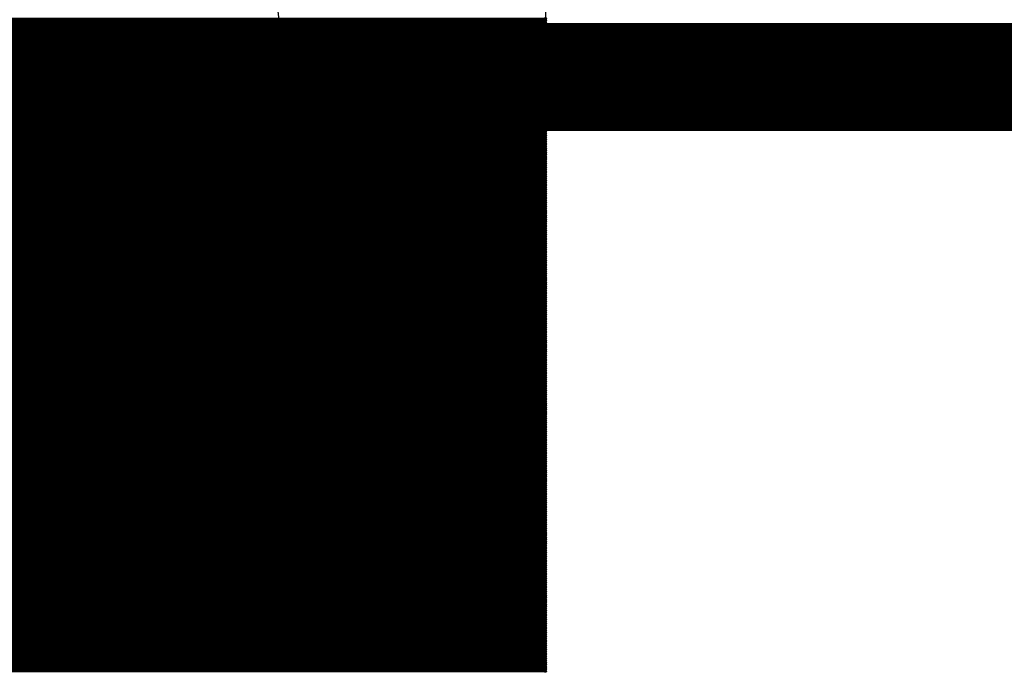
# Model space of a CAD drawing. Extents: x 0 to 30.2, y 0 to 20.7.
# Tile 21 of 131: x 9.733 to 10.89, y 1.561 to 2.328. Entities that reach past the tile are written whole.
import ezdxf

# ---------------------------------------------------------------- set-up
doc = ezdxf.new("R2010")
doc.units = 0
doc.layers.get('0').update_dxf_attribs({"linetype": 'CONTINUOUS'})
doc.layers.add('SEEEDSTUDIOXIAORP2040V1_22_GBO', color=7, linetype='CONTINUOUS')
doc.layers.add('SEEEDSTUDIOXIAORP2040V1_22_GBS', color=6, linetype='CONTINUOUS')

# ---------------------------------------------------------------- blocks, each defined once
blk = doc.blocks.new('ROUND_272')
blk.add_circle((0, 0), 0.6858)
blk = doc.blocks.new('ROUND_7')
blk.add_circle((0, 0), 0)
blk = doc.blocks.new('ROUND_8')
blk.add_circle((0, 0), 0.00127)

msp = doc.modelspace()

# ---------------------------------------------------------------- linework, layer by layer
at = {"layer": 'SEEEDSTUDIOXIAORP2040V1_22_GBO'}
for points, const_width in [([(3.00482, 2.2606), (20.78482, 2.2606)], 0.127), ([(3.41884, 2.2606), (20.35556, 2.2606)], 0.1016)]:
    msp.add_lwpolyline(points, dxfattribs=dict(at, const_width=const_width))
at = {"layer": 'SEEEDSTUDIOXIAORP2040V1_22_GBS'}
for points in [[(10.3505, 3.09626), (10.3505, 1.5621)], [(10.3505, 1.5621), (8.35406, 1.5621)]]:
    msp.add_lwpolyline(points, dxfattribs=at)
for points, const_width in [([(10.3505, 2.32918), (8.35406, 2.32918)], 0.00254), ([(8.35406, 2.32664), (10.3505, 2.32664)], 0.00254), ([(10.3505, 2.3241), (8.35406, 2.3241)], 0.00254), ([(8.35406, 2.32156), (10.3505, 2.32156)], 0.00254), ([(10.3505, 2.31902), (8.35406, 2.31902)], 0.00254), ([(8.35406, 2.31648), (10.3505, 2.31648)], 0.00254), ([(10.3505, 2.31394), (8.35406, 2.31394)], 0.00254), ([(3.41884, 2.2606), (20.35556, 2.2606)], 0.1016), ([(8.35406, 2.3114), (10.3505, 2.3114)], 0.00254), ([(10.3505, 2.30886), (8.35406, 2.30886)], 0.00254), ([(8.35406, 2.30632), (10.3505, 2.30632)], 0.00254), ([(10.3505, 2.30378), (8.35406, 2.30378)], 0.00254), ([(8.35406, 2.30124), (10.3505, 2.30124)], 0.00254), ([(10.3505, 2.2987), (8.35406, 2.2987)], 0.00254), ([(8.35406, 2.29616), (10.3505, 2.29616)], 0.00254), ([(10.3505, 2.29362), (8.35406, 2.29362)], 0.00254), ([(8.35406, 2.29108), (10.3505, 2.29108)], 0.00254), ([(10.3505, 2.28854), (8.35406, 2.28854)], 0.00254), ([(8.35406, 2.286), (10.3505, 2.286)], 0.00254), ([(10.3505, 2.28346), (8.35406, 2.28346)], 0.00254), ([(8.35406, 2.28092), (10.3505, 2.28092)], 0.00254), ([(10.3505, 2.27838), (8.35406, 2.27838)], 0.00254), ([(8.35406, 2.27584), (10.3505, 2.27584)], 0.00254), ([(10.3505, 2.2733), (8.35406, 2.2733)], 0.00254), ([(8.35406, 2.27076), (10.3505, 2.27076)], 0.00254), ([(10.3505, 2.26822), (8.35406, 2.26822)], 0.00254), ([(8.35406, 2.26568), (10.3505, 2.26568)], 0.00254), ([(10.3505, 2.26314), (8.35406, 2.26314)], 0.00254), ([(8.35406, 2.2606), (10.3505, 2.2606)], 0.00254), ([(10.3505, 2.25806), (8.35406, 2.25806)], 0.00254), ([(8.35406, 2.25552), (10.3505, 2.25552)], 0.00254), ([(10.3505, 2.25298), (8.35406, 2.25298)], 0.00254), ([(8.35406, 2.25044), (10.3505, 2.25044)], 0.00254), ([(10.3505, 2.2479), (8.35406, 2.2479)], 0.00254), ([(8.35406, 2.24536), (10.3505, 2.24536)], 0.00254), ([(10.3505, 2.24282), (8.35406, 2.24282)], 0.00254), ([(8.35406, 2.24028), (10.3505, 2.24028)], 0.00254), ([(10.3505, 2.23774), (8.35406, 2.23774)], 0.00254), ([(8.35406, 2.2352), (10.3505, 2.2352)], 0.00254), ([(10.3505, 2.23266), (8.35406, 2.23266)], 0.00254), ([(8.35406, 2.23012), (10.3505, 2.23012)], 0.00254), ([(10.3505, 2.22758), (8.35406, 2.22758)], 0.00254), ([(8.35406, 2.22504), (10.3505, 2.22504)], 0.00254), ([(10.3505, 2.2225), (8.35406, 2.2225)], 0.00254), ([(8.35406, 2.21996), (10.3505, 2.21996)], 0.00254), ([(10.3505, 2.21742), (8.35406, 2.21742)], 0.00254), ([(8.35406, 2.21488), (10.3505, 2.21488)], 0.00254), ([(10.3505, 2.21234), (8.35406, 2.21234)], 0.00254), ([(8.35406, 2.2098), (10.3505, 2.2098)], 0.00254), ([(10.3505, 2.20726), (8.35406, 2.20726)], 0.00254), ([(8.35406, 2.20472), (10.3505, 2.20472)], 0.00254), ([(10.3505, 2.20218), (8.35406, 2.20218)], 0.00254), ([(8.35406, 2.19964), (10.3505, 2.19964)], 0.00254), ([(10.3505, 2.1971), (8.35406, 2.1971)], 0.00254), ([(8.35406, 2.19456), (10.3505, 2.19456)], 0.00254), ([(10.3505, 2.19202), (8.35406, 2.19202)], 0.00254), ([(8.35406, 2.18948), (10.3505, 2.18948)], 0.00254), ([(10.3505, 2.18694), (8.35406, 2.18694)], 0.00254), ([(8.35406, 2.1844), (10.3505, 2.1844)], 0.00254), ([(10.3505, 2.18186), (8.35406, 2.18186)], 0.00254), ([(8.35406, 2.17932), (10.3505, 2.17932)], 0.00254), ([(10.3505, 2.17678), (8.35406, 2.17678)], 0.00254), ([(8.35406, 2.17424), (10.3505, 2.17424)], 0.00254), ([(10.3505, 2.1717), (8.35406, 2.1717)], 0.00254), ([(8.35406, 2.16916), (10.3505, 2.16916)], 0.00254), ([(10.3505, 2.16662), (8.35406, 2.16662)], 0.00254), ([(8.35406, 2.16408), (10.3505, 2.16408)], 0.00254), ([(10.3505, 2.16154), (8.35406, 2.16154)], 0.00254), ([(8.35406, 2.159), (10.3505, 2.159)], 0.00254), ([(10.3505, 2.15646), (8.35406, 2.15646)], 0.00254), ([(8.35406, 2.15392), (10.3505, 2.15392)], 0.00254), ([(10.3505, 2.15138), (8.35406, 2.15138)], 0.00254), ([(8.35406, 2.14884), (10.3505, 2.14884)], 0.00254), ([(10.3505, 2.1463), (8.35406, 2.1463)], 0.00254), ([(8.35406, 2.14376), (10.3505, 2.14376)], 0.00254), ([(10.3505, 2.14122), (8.35406, 2.14122)], 0.00254), ([(8.35406, 2.13868), (10.3505, 2.13868)], 0.00254), ([(10.3505, 2.13614), (8.35406, 2.13614)], 0.00254), ([(8.35406, 2.1336), (10.3505, 2.1336)], 0.00254), ([(10.3505, 2.13106), (8.35406, 2.13106)], 0.00254), ([(8.35406, 2.12852), (10.3505, 2.12852)], 0.00254), ([(10.3505, 2.12852), (8.35406, 2.12852)], 0.00254), ([(8.35406, 2.12598), (10.3505, 2.12598)], 0.00254), ([(10.3505, 2.12344), (8.35406, 2.12344)], 0.00254), ([(8.35406, 2.1209), (10.3505, 2.1209)], 0.00254), ([(10.3505, 2.11836), (8.35406, 2.11836)], 0.00254), ([(8.35406, 2.11582), (10.3505, 2.11582)], 0.00254), ([(10.3505, 2.11328), (8.35406, 2.11328)], 0.00254), ([(8.35406, 2.11074), (10.3505, 2.11074)], 0.00254), ([(10.3505, 2.1082), (8.35406, 2.1082)], 0.00254), ([(8.35406, 2.10566), (10.3505, 2.10566)], 0.00254), ([(10.3505, 2.10312), (8.35406, 2.10312)], 0.00254), ([(8.35406, 2.10058), (10.3505, 2.10058)], 0.00254), ([(10.3505, 2.09804), (8.35406, 2.09804)], 0.00254), ([(8.35406, 2.0955), (10.3505, 2.0955)], 0.00254), ([(10.3505, 2.09296), (8.35406, 2.09296)], 0.00254), ([(8.35406, 2.09042), (10.3505, 2.09042)], 0.00254), ([(10.3505, 2.08788), (8.35406, 2.08788)], 0.00254), ([(8.35406, 2.08534), (10.3505, 2.08534)], 0.00254), ([(10.3505, 2.0828), (8.35406, 2.0828)], 0.00254), ([(8.35406, 2.08026), (10.3505, 2.08026)], 0.00254), ([(10.3505, 2.07772), (8.35406, 2.07772)], 0.00254), ([(8.35406, 2.07518), (10.3505, 2.07518)], 0.00254), ([(10.3505, 2.07264), (8.35406, 2.07264)], 0.00254), ([(8.35406, 2.0701), (10.3505, 2.0701)], 0.00254), ([(10.3505, 2.06756), (8.35406, 2.06756)], 0.00254), ([(8.35406, 2.06502), (10.3505, 2.06502)], 0.00254), ([(10.3505, 2.06248), (8.35406, 2.06248)], 0.00254), ([(8.35406, 2.05994), (10.3505, 2.05994)], 0.00254), ([(10.3505, 2.0574), (8.35406, 2.0574)], 0.00254), ([(8.35406, 2.05486), (10.3505, 2.05486)], 0.00254), ([(10.3505, 2.05232), (8.35406, 2.05232)], 0.00254), ([(8.35406, 2.04978), (10.3505, 2.04978)], 0.00254), ([(10.3505, 2.04724), (8.35406, 2.04724)], 0.00254), ([(8.35406, 2.0447), (10.3505, 2.0447)], 0.00254), ([(10.3505, 2.04216), (8.35406, 2.04216)], 0.00254), ([(8.35406, 2.03962), (10.3505, 2.03962)], 0.00254), ([(10.3505, 2.03708), (8.35406, 2.03708)], 0.00254), ([(8.35406, 2.03454), (10.3505, 2.03454)], 0.00254), ([(10.3505, 2.032), (8.35406, 2.032)], 0.00254), ([(8.35406, 2.02946), (10.3505, 2.02946)], 0.00254), ([(10.3505, 2.02692), (8.35406, 2.02692)], 0.00254), ([(8.35406, 2.02438), (10.3505, 2.02438)], 0.00254), ([(10.3505, 2.02184), (8.35406, 2.02184)], 0.00254), ([(8.35406, 2.0193), (10.3505, 2.0193)], 0.00254), ([(10.3505, 2.01676), (8.35406, 2.01676)], 0.00254), ([(8.35406, 2.01422), (10.3505, 2.01422)], 0.00254), ([(10.3505, 2.01168), (8.35406, 2.01168)], 0.00254), ([(8.35406, 2.00914), (10.3505, 2.00914)], 0.00254), ([(10.3505, 2.0066), (8.35406, 2.0066)], 0.00254), ([(8.35406, 2.00406), (10.3505, 2.00406)], 0.00254), ([(10.3505, 2.00152), (8.35406, 2.00152)], 0.00254), ([(8.35406, 1.99898), (10.3505, 1.99898)], 0.00254), ([(10.3505, 1.99644), (8.35406, 1.99644)], 0.00254), ([(8.35406, 1.9939), (10.3505, 1.9939)], 0.00254), ([(10.3505, 1.99136), (8.35406, 1.99136)], 0.00254), ([(8.35406, 1.98882), (10.3505, 1.98882)], 0.00254), ([(10.3505, 1.98628), (8.35406, 1.98628)], 0.00254), ([(8.35406, 1.98374), (10.3505, 1.98374)], 0.00254), ([(10.3505, 1.9812), (8.35406, 1.9812)], 0.00254), ([(8.35406, 1.97866), (10.3505, 1.97866)], 0.00254), ([(10.3505, 1.97612), (8.35406, 1.97612)], 0.00254), ([(8.35406, 1.97358), (10.3505, 1.97358)], 0.00254), ([(10.3505, 1.97104), (8.35406, 1.97104)], 0.00254), ([(8.35406, 1.9685), (10.3505, 1.9685)], 0.00254), ([(10.3505, 1.96596), (8.35406, 1.96596)], 0.00254), ([(8.35406, 1.96342), (10.3505, 1.96342)], 0.00254), ([(10.3505, 1.96088), (8.35406, 1.96088)], 0.00254), ([(8.35406, 1.95834), (10.3505, 1.95834)], 0.00254), ([(10.3505, 1.9558), (8.35406, 1.9558)], 0.00254), ([(8.35406, 1.95326), (10.3505, 1.95326)], 0.00254), ([(10.3505, 1.95072), (8.35406, 1.95072)], 0.00254), ([(8.35406, 1.94818), (10.3505, 1.94818)], 0.00254), ([(10.3505, 1.94564), (8.35406, 1.94564)], 0.00254), ([(8.35406, 1.9431), (10.3505, 1.9431)], 0.00254), ([(10.3505, 1.94056), (8.35406, 1.94056)], 0.00254), ([(8.35406, 1.93802), (10.3505, 1.93802)], 0.00254), ([(10.3505, 1.93548), (8.35406, 1.93548)], 0.00254), ([(8.35406, 1.93294), (10.3505, 1.93294)], 0.00254), ([(10.3505, 1.9304), (8.35406, 1.9304)], 0.00254), ([(8.35406, 1.92786), (10.3505, 1.92786)], 0.00254), ([(10.3505, 1.92532), (8.35406, 1.92532)], 0.00254), ([(8.35406, 1.92278), (10.3505, 1.92278)], 0.00254), ([(10.3505, 1.92024), (8.35406, 1.92024)], 0.00254), ([(8.35406, 1.9177), (10.3505, 1.9177)], 0.00254), ([(10.3505, 1.91516), (8.35406, 1.91516)], 0.00254), ([(8.35406, 1.91262), (10.3505, 1.91262)], 0.00254), ([(10.3505, 1.91008), (8.35406, 1.91008)], 0.00254), ([(8.35406, 1.90754), (10.3505, 1.90754)], 0.00254), ([(10.3505, 1.905), (8.35406, 1.905)], 0.00254), ([(8.35406, 1.90246), (10.3505, 1.90246)], 0.00254), ([(10.3505, 1.89992), (8.35406, 1.89992)], 0.00254), ([(8.35406, 1.89738), (10.3505, 1.89738)], 0.00254), ([(10.3505, 1.89484), (8.35406, 1.89484)], 0.00254), ([(8.35406, 1.8923), (10.3505, 1.8923)], 0.00254), ([(10.3505, 1.88976), (8.35406, 1.88976)], 0.00254), ([(8.35406, 1.88722), (10.3505, 1.88722)], 0.00254), ([(10.3505, 1.88468), (8.35406, 1.88468)], 0.00254), ([(8.35406, 1.88214), (10.3505, 1.88214)], 0.00254), ([(10.3505, 1.8796), (8.35406, 1.8796)], 0.00254), ([(8.35406, 1.87706), (10.3505, 1.87706)], 0.00254), ([(10.3505, 1.87452), (8.35406, 1.87452)], 0.00254), ([(8.35406, 1.87198), (10.3505, 1.87198)], 0.00254), ([(10.3505, 1.86944), (8.35406, 1.86944)], 0.00254), ([(8.35406, 1.8669), (10.3505, 1.8669)], 0.00254), ([(10.3505, 1.86436), (8.35406, 1.86436)], 0.00254), ([(8.35406, 1.86182), (10.3505, 1.86182)], 0.00254), ([(10.3505, 1.85928), (8.35406, 1.85928)], 0.00254), ([(8.35406, 1.85674), (10.3505, 1.85674)], 0.00254), ([(10.3505, 1.8542), (8.35406, 1.8542)], 0.00254), ([(8.35406, 1.85166), (10.3505, 1.85166)], 0.00254), ([(10.3505, 1.84912), (8.35406, 1.84912)], 0.00254), ([(8.35406, 1.84658), (10.3505, 1.84658)], 0.00254), ([(10.3505, 1.84404), (8.35406, 1.84404)], 0.00254), ([(8.35406, 1.8415), (10.3505, 1.8415)], 0.00254), ([(10.3505, 1.83896), (8.35406, 1.83896)], 0.00254), ([(8.35406, 1.83642), (10.3505, 1.83642)], 0.00254), ([(10.3505, 1.83388), (8.35406, 1.83388)], 0.00254), ([(8.35406, 1.83134), (10.3505, 1.83134)], 0.00254), ([(10.3505, 1.8288), (8.35406, 1.8288)], 0.00254), ([(8.35406, 1.82626), (10.3505, 1.82626)], 0.00254), ([(10.3505, 1.82372), (8.35406, 1.82372)], 0.00254), ([(8.35406, 1.82118), (10.3505, 1.82118)], 0.00254), ([(10.3505, 1.81864), (8.35406, 1.81864)], 0.00254), ([(8.35406, 1.8161), (10.3505, 1.8161)], 0.00254), ([(10.3505, 1.81356), (8.35406, 1.81356)], 0.00254), ([(8.35406, 1.81102), (10.3505, 1.81102)], 0.00254), ([(10.3505, 1.80848), (8.35406, 1.80848)], 0.00254), ([(8.35406, 1.80594), (10.3505, 1.80594)], 0.00254), ([(10.3505, 1.8034), (8.35406, 1.8034)], 0.00254), ([(8.35406, 1.80086), (10.3505, 1.80086)], 0.00254), ([(10.3505, 1.79832), (8.35406, 1.79832)], 0.00254), ([(8.35406, 1.79578), (10.3505, 1.79578)], 0.00254), ([(10.3505, 1.79324), (8.35406, 1.79324)], 0.00254), ([(8.35406, 1.7907), (10.3505, 1.7907)], 0.00254), ([(10.3505, 1.78816), (8.35406, 1.78816)], 0.00254), ([(8.35406, 1.78562), (10.3505, 1.78562)], 0.00254), ([(10.3505, 1.78308), (8.35406, 1.78308)], 0.00254), ([(8.35406, 1.78054), (10.3505, 1.78054)], 0.00254), ([(10.3505, 1.778), (8.35406, 1.778)], 0.00254), ([(8.35406, 1.77546), (10.3505, 1.77546)], 0.00254), ([(10.3505, 1.77292), (8.35406, 1.77292)], 0.00254), ([(8.35406, 1.77038), (10.3505, 1.77038)], 0.00254), ([(10.3505, 1.76784), (8.35406, 1.76784)], 0.00254), ([(8.35406, 1.7653), (10.3505, 1.7653)], 0.00254), ([(10.3505, 1.76276), (8.35406, 1.76276)], 0.00254), ([(8.35406, 1.76022), (10.3505, 1.76022)], 0.00254), ([(10.3505, 1.75768), (8.35406, 1.75768)], 0.00254), ([(8.35406, 1.75514), (10.3505, 1.75514)], 0.00254), ([(10.3505, 1.7526), (8.35406, 1.7526)], 0.00254), ([(8.35406, 1.75006), (10.3505, 1.75006)], 0.00254), ([(10.3505, 1.74752), (8.35406, 1.74752)], 0.00254), ([(8.35406, 1.74498), (10.3505, 1.74498)], 0.00254), ([(10.3505, 1.74244), (8.35406, 1.74244)], 0.00254), ([(8.35406, 1.7399), (10.3505, 1.7399)], 0.00254), ([(10.3505, 1.73736), (8.35406, 1.73736)], 0.00254), ([(8.35406, 1.73482), (10.3505, 1.73482)], 0.00254), ([(10.3505, 1.73228), (8.35406, 1.73228)], 0.00254), ([(8.35406, 1.72974), (10.3505, 1.72974)], 0.00254), ([(10.3505, 1.7272), (8.35406, 1.7272)], 0.00254), ([(8.35406, 1.72466), (10.3505, 1.72466)], 0.00254), ([(10.3505, 1.72212), (8.35406, 1.72212)], 0.00254), ([(8.35406, 1.71958), (10.3505, 1.71958)], 0.00254), ([(10.3505, 1.71704), (8.35406, 1.71704)], 0.00254), ([(8.35406, 1.7145), (10.3505, 1.7145)], 0.00254), ([(10.3505, 1.71196), (8.35406, 1.71196)], 0.00254), ([(8.35406, 1.70942), (10.3505, 1.70942)], 0.00254), ([(10.3505, 1.70688), (8.35406, 1.70688)], 0.00254), ([(8.35406, 1.70434), (10.3505, 1.70434)], 0.00254), ([(10.3505, 1.7018), (8.35406, 1.7018)], 0.00254), ([(8.35406, 1.69926), (10.3505, 1.69926)], 0.00254), ([(10.3505, 1.69672), (8.35406, 1.69672)], 0.00254), ([(8.35406, 1.69418), (10.3505, 1.69418)], 0.00254), ([(10.3505, 1.69164), (8.35406, 1.69164)], 0.00254), ([(8.35406, 1.6891), (10.3505, 1.6891)], 0.00254), ([(10.3505, 1.68656), (8.35406, 1.68656)], 0.00254), ([(8.35406, 1.68402), (10.3505, 1.68402)], 0.00254), ([(10.3505, 1.68148), (8.35406, 1.68148)], 0.00254), ([(8.35406, 1.67894), (10.3505, 1.67894)], 0.00254), ([(10.3505, 1.6764), (8.35406, 1.6764)], 0.00254), ([(8.35406, 1.67386), (10.3505, 1.67386)], 0.00254), ([(10.3505, 1.67132), (8.35406, 1.67132)], 0.00254), ([(8.35406, 1.66878), (10.3505, 1.66878)], 0.00254), ([(10.3505, 1.66624), (8.35406, 1.66624)], 0.00254), ([(8.35406, 1.6637), (10.3505, 1.6637)], 0.00254), ([(10.3505, 1.66116), (8.35406, 1.66116)], 0.00254), ([(8.35406, 1.65862), (10.3505, 1.65862)], 0.00254), ([(10.3505, 1.65608), (8.35406, 1.65608)], 0.00254), ([(8.35406, 1.65354), (10.3505, 1.65354)], 0.00254), ([(10.3505, 1.651), (8.35406, 1.651)], 0.00254), ([(8.35406, 1.64846), (10.3505, 1.64846)], 0.00254), ([(10.3505, 1.64592), (8.35406, 1.64592)], 0.00254), ([(8.35406, 1.64338), (10.3505, 1.64338)], 0.00254), ([(10.3505, 1.64084), (8.35406, 1.64084)], 0.00254), ([(8.35406, 1.6383), (10.3505, 1.6383)], 0.00254), ([(10.3505, 1.63576), (8.35406, 1.63576)], 0.00254), ([(8.35406, 1.63322), (10.3505, 1.63322)], 0.00254), ([(10.3505, 1.63068), (8.35406, 1.63068)], 0.00254), ([(8.35406, 1.62814), (10.3505, 1.62814)], 0.00254), ([(10.3505, 1.6256), (8.35406, 1.6256)], 0.00254), ([(8.35406, 1.62306), (10.3505, 1.62306)], 0.00254), ([(10.3505, 1.62052), (8.35406, 1.62052)], 0.00254), ([(8.35406, 1.61798), (10.3505, 1.61798)], 0.00254), ([(10.3505, 1.61544), (8.35406, 1.61544)], 0.00254), ([(8.35406, 1.6129), (10.3505, 1.6129)], 0.00254), ([(10.3505, 1.61036), (8.35406, 1.61036)], 0.00254), ([(8.35406, 1.60782), (10.3505, 1.60782)], 0.00254), ([(10.3505, 1.60528), (8.35406, 1.60528)], 0.00254), ([(8.35406, 1.60274), (10.3505, 1.60274)], 0.00254), ([(10.3505, 1.6002), (8.35406, 1.6002)], 0.00254), ([(8.35406, 1.59766), (10.3505, 1.59766)], 0.00254), ([(10.3505, 1.59512), (8.35406, 1.59512)], 0.00254), ([(8.35406, 1.59258), (10.3505, 1.59258)], 0.00254), ([(10.3505, 1.59004), (8.35406, 1.59004)], 0.00254), ([(8.35406, 1.5875), (10.3505, 1.5875)], 0.00254), ([(10.3505, 1.58496), (8.35406, 1.58496)], 0.00254), ([(8.35406, 1.58242), (10.3505, 1.58242)], 0.00254), ([(10.3505, 1.57988), (8.35406, 1.57988)], 0.00254), ([(8.35406, 1.57734), (10.3505, 1.57734)], 0.00254), ([(10.3505, 1.5748), (8.35406, 1.5748)], 0.00254), ([(8.35406, 1.57226), (10.3505, 1.57226)], 0.00254), ([(10.3505, 1.56972), (8.35406, 1.56972)], 0.00254), ([(8.35406, 1.56718), (10.3505, 1.56718)], 0.00254), ([(10.3505, 1.56464), (8.35406, 1.56464)], 0.00254), ([(8.35406, 1.5621), (10.3505, 1.5621)], 0.00254)]:
    msp.add_lwpolyline(points, dxfattribs=dict(at, const_width=const_width))

# ---------------------------------------------------------------- block references
for name, p in [('ROUND_272', (9.35482, 2.2606)), ('ROUND_8', (10.3505, 2.32918)), ('ROUND_8', (10.3505, 2.32664)), ('ROUND_8', (10.3505, 2.3241)), ('ROUND_8', (10.3505, 2.32156)), ('ROUND_8', (10.3505, 2.31902)), ('ROUND_8', (10.3505, 2.31648)), ('ROUND_8', (10.3505, 2.31394)), ('ROUND_8', (10.3505, 2.3114)), ('ROUND_8', (10.3505, 2.30886)), ('ROUND_8', (10.3505, 2.30632)), ('ROUND_8', (10.3505, 2.30378)), ('ROUND_8', (10.3505, 2.30124)), ('ROUND_8', (10.3505, 2.2987)), ('ROUND_8', (10.3505, 2.29616)), ('ROUND_8', (10.3505, 2.29362)), ('ROUND_8', (10.3505, 2.29108)), ('ROUND_8', (10.3505, 2.28854)), ('ROUND_8', (10.3505, 2.286)), ('ROUND_8', (10.3505, 2.28346)), ('ROUND_8', (10.3505, 2.28092)), ('ROUND_8', (10.3505, 2.27838)), ('ROUND_8', (10.3505, 2.27584)), ('ROUND_8', (10.3505, 2.2733)), ('ROUND_8', (10.3505, 2.27076)), ('ROUND_8', (10.3505, 2.26822)), ('ROUND_8', (10.3505, 2.26568)), ('ROUND_8', (10.3505, 2.26314)), ('ROUND_8', (10.3505, 2.2606)), ('ROUND_8', (10.3505, 2.25806)), ('ROUND_8', (10.3505, 2.25552)), ('ROUND_8', (10.3505, 2.25298)), ('ROUND_8', (10.3505, 2.25044)), ('ROUND_8', (10.3505, 2.2479)), ('ROUND_8', (10.3505, 2.24536)), ('ROUND_8', (10.3505, 2.24282)), ('ROUND_8', (10.3505, 2.24028)), ('ROUND_8', (10.3505, 2.23774)), ('ROUND_8', (10.3505, 2.2352)), ('ROUND_8', (10.3505, 2.23266)), ('ROUND_8', (10.3505, 2.23012)), ('ROUND_8', (10.3505, 2.22758)), ('ROUND_8', (10.3505, 2.22504)), ('ROUND_8', (10.3505, 2.2225)), ('ROUND_8', (10.3505, 2.21996)), ('ROUND_8', (10.3505, 2.21742)), ('ROUND_8', (10.3505, 2.21488)), ('ROUND_8', (10.3505, 2.21234)), ('ROUND_8', (10.3505, 2.2098)), ('ROUND_8', (10.3505, 2.20726)), ('ROUND_8', (10.3505, 2.20472)), ('ROUND_8', (10.3505, 2.20218)), ('ROUND_8', (10.3505, 2.19964)), ('ROUND_8', (10.3505, 2.1971)), ('ROUND_8', (10.3505, 2.19456)), ('ROUND_8', (10.3505, 2.19202)), ('ROUND_8', (10.3505, 2.18948)), ('ROUND_8', (10.3505, 2.18694)), ('ROUND_8', (10.3505, 2.1844)), ('ROUND_8', (10.3505, 2.18186)), ('ROUND_8', (10.3505, 2.17932)), ('ROUND_8', (10.3505, 2.17678)), ('ROUND_8', (10.3505, 2.17424)), ('ROUND_8', (10.3505, 2.1717)), ('ROUND_8', (10.3505, 2.16916)), ('ROUND_8', (10.3505, 2.16662)), ('ROUND_8', (10.3505, 2.16408)), ('ROUND_8', (10.3505, 2.16154)), ('ROUND_8', (10.3505, 2.159)), ('ROUND_8', (10.3505, 2.15646)), ('ROUND_8', (10.3505, 2.15392)), ('ROUND_8', (10.3505, 2.15138)), ('ROUND_8', (10.3505, 2.14884)), ('ROUND_8', (10.3505, 2.1463)), ('ROUND_8', (10.3505, 2.14376)), ('ROUND_8', (10.3505, 2.14122)), ('ROUND_8', (10.3505, 2.13868)), ('ROUND_8', (10.3505, 2.13614)), ('ROUND_8', (10.3505, 2.1336)), ('ROUND_8', (10.3505, 2.13106)), ('ROUND_8', (10.3505, 2.12852)), ('ROUND_8', (10.3505, 2.12598)), ('ROUND_8', (10.3505, 2.12344)), ('ROUND_8', (10.3505, 2.1209)), ('ROUND_8', (10.3505, 2.11836)), ('ROUND_8', (10.3505, 2.11582)), ('ROUND_8', (10.3505, 2.11328)), ('ROUND_8', (10.3505, 2.11074)), ('ROUND_8', (10.3505, 2.1082)), ('ROUND_8', (10.3505, 2.10566)), ('ROUND_8', (10.3505, 2.10312)), ('ROUND_8', (10.3505, 2.10058)), ('ROUND_8', (10.3505, 2.09804)), ('ROUND_8', (10.3505, 2.0955)), ('ROUND_8', (10.3505, 2.09296)), ('ROUND_8', (10.3505, 2.09042)), ('ROUND_8', (10.3505, 2.08788)), ('ROUND_8', (10.3505, 2.08534)), ('ROUND_8', (10.3505, 2.0828)), ('ROUND_8', (10.3505, 2.08026)), ('ROUND_8', (10.3505, 2.07772)), ('ROUND_8', (10.3505, 2.07518)), ('ROUND_8', (10.3505, 2.07264)), ('ROUND_8', (10.3505, 2.0701)), ('ROUND_8', (10.3505, 2.06756)), ('ROUND_8', (10.3505, 2.06502)), ('ROUND_8', (10.3505, 2.06248)), ('ROUND_8', (10.3505, 2.05994)), ('ROUND_8', (10.3505, 2.0574)), ('ROUND_8', (10.3505, 2.05486)), ('ROUND_8', (10.3505, 2.05232)), ('ROUND_8', (10.3505, 2.04978)), ('ROUND_8', (10.3505, 2.04724)), ('ROUND_8', (10.3505, 2.0447)), ('ROUND_8', (10.3505, 2.04216)), ('ROUND_8', (10.3505, 2.03962)), ('ROUND_8', (10.3505, 2.03708)), ('ROUND_8', (10.3505, 2.03454)), ('ROUND_8', (10.3505, 2.032)), ('ROUND_8', (10.3505, 2.02946)), ('ROUND_8', (10.3505, 2.02692)), ('ROUND_8', (10.3505, 2.02438)), ('ROUND_8', (10.3505, 2.02184)), ('ROUND_8', (10.3505, 2.0193)), ('ROUND_8', (10.3505, 2.01676)), ('ROUND_8', (10.3505, 2.01422)), ('ROUND_8', (10.3505, 2.01168)), ('ROUND_8', (10.3505, 2.00914)), ('ROUND_8', (10.3505, 2.0066)), ('ROUND_8', (10.3505, 2.00406)), ('ROUND_8', (10.3505, 2.00152)), ('ROUND_8', (10.3505, 1.99898)), ('ROUND_8', (10.3505, 1.99644)), ('ROUND_8', (10.3505, 1.9939)), ('ROUND_8', (10.3505, 1.99136)), ('ROUND_8', (10.3505, 1.98882)), ('ROUND_8', (10.3505, 1.98628)), ('ROUND_8', (10.3505, 1.98374)), ('ROUND_8', (10.3505, 1.9812)), ('ROUND_8', (10.3505, 1.97866)), ('ROUND_8', (10.3505, 1.97612)), ('ROUND_8', (10.3505, 1.97358)), ('ROUND_8', (10.3505, 1.97104)), ('ROUND_8', (10.3505, 1.9685)), ('ROUND_8', (10.3505, 1.96596)), ('ROUND_8', (10.3505, 1.96342)), ('ROUND_8', (10.3505, 1.96088)), ('ROUND_8', (10.3505, 1.95834)), ('ROUND_8', (10.3505, 1.9558)), ('ROUND_8', (10.3505, 1.95326)), ('ROUND_8', (10.3505, 1.95072)), ('ROUND_8', (10.3505, 1.94818)), ('ROUND_8', (10.3505, 1.94564)), ('ROUND_8', (10.3505, 1.9431)), ('ROUND_8', (10.3505, 1.94056)), ('ROUND_8', (10.3505, 1.93802)), ('ROUND_8', (10.3505, 1.93548)), ('ROUND_8', (10.3505, 1.93294)), ('ROUND_8', (10.3505, 1.9304)), ('ROUND_8', (10.3505, 1.92786)), ('ROUND_8', (10.3505, 1.92532)), ('ROUND_8', (10.3505, 1.92278)), ('ROUND_8', (10.3505, 1.92024)), ('ROUND_8', (10.3505, 1.9177)), ('ROUND_8', (10.3505, 1.91516)), ('ROUND_8', (10.3505, 1.91262)), ('ROUND_8', (10.3505, 1.91008)), ('ROUND_8', (10.3505, 1.90754)), ('ROUND_8', (10.3505, 1.905)), ('ROUND_8', (10.3505, 1.90246)), ('ROUND_8', (10.3505, 1.89992)), ('ROUND_8', (10.3505, 1.89738)), ('ROUND_8', (10.3505, 1.89484)), ('ROUND_8', (10.3505, 1.8923)), ('ROUND_8', (10.3505, 1.88976)), ('ROUND_8', (10.3505, 1.88722)), ('ROUND_8', (10.3505, 1.88468)), ('ROUND_8', (10.3505, 1.88214)), ('ROUND_8', (10.3505, 1.8796)), ('ROUND_8', (10.3505, 1.87706)), ('ROUND_8', (10.3505, 1.87452)), ('ROUND_8', (10.3505, 1.87198)), ('ROUND_8', (10.3505, 1.86944)), ('ROUND_8', (10.3505, 1.8669)), ('ROUND_8', (10.3505, 1.86436)), ('ROUND_8', (10.3505, 1.86182)), ('ROUND_8', (10.3505, 1.85928)), ('ROUND_8', (10.3505, 1.85674)), ('ROUND_8', (10.3505, 1.8542)), ('ROUND_8', (10.3505, 1.85166)), ('ROUND_8', (10.3505, 1.84912)), ('ROUND_8', (10.3505, 1.84658)), ('ROUND_8', (10.3505, 1.84404)), ('ROUND_8', (10.3505, 1.8415)), ('ROUND_8', (10.3505, 1.83896)), ('ROUND_8', (10.3505, 1.83642)), ('ROUND_8', (10.3505, 1.83388)), ('ROUND_8', (10.3505, 1.83134)), ('ROUND_8', (10.3505, 1.8288)), ('ROUND_8', (10.3505, 1.82626)), ('ROUND_8', (10.3505, 1.82372)), ('ROUND_8', (10.3505, 1.82118)), ('ROUND_8', (10.3505, 1.81864)), ('ROUND_8', (10.3505, 1.8161)), ('ROUND_8', (10.3505, 1.81356)), ('ROUND_8', (10.3505, 1.81102)), ('ROUND_8', (10.3505, 1.80848)), ('ROUND_8', (10.3505, 1.80594)), ('ROUND_8', (10.3505, 1.8034)), ('ROUND_8', (10.3505, 1.80086)), ('ROUND_8', (10.3505, 1.79832)), ('ROUND_8', (10.3505, 1.79578)), ('ROUND_8', (10.3505, 1.79324)), ('ROUND_8', (10.3505, 1.7907)), ('ROUND_8', (10.3505, 1.78816)), ('ROUND_8', (10.3505, 1.78562)), ('ROUND_8', (10.3505, 1.78308)), ('ROUND_8', (10.3505, 1.78054)), ('ROUND_8', (10.3505, 1.778)), ('ROUND_8', (10.3505, 1.77546)), ('ROUND_8', (10.3505, 1.77292)), ('ROUND_8', (10.3505, 1.77038)), ('ROUND_8', (10.3505, 1.76784)), ('ROUND_8', (10.3505, 1.7653)), ('ROUND_8', (10.3505, 1.76276)), ('ROUND_8', (10.3505, 1.76022)), ('ROUND_8', (10.3505, 1.75768)), ('ROUND_8', (10.3505, 1.75514)), ('ROUND_8', (10.3505, 1.7526)), ('ROUND_8', (10.3505, 1.75006)), ('ROUND_8', (10.3505, 1.74752)), ('ROUND_8', (10.3505, 1.74498)), ('ROUND_8', (10.3505, 1.74244)), ('ROUND_8', (10.3505, 1.7399)), ('ROUND_8', (10.3505, 1.73736)), ('ROUND_8', (10.3505, 1.73482)), ('ROUND_8', (10.3505, 1.73228)), ('ROUND_8', (10.3505, 1.72974)), ('ROUND_8', (10.3505, 1.7272)), ('ROUND_8', (10.3505, 1.72466)), ('ROUND_8', (10.3505, 1.72212)), ('ROUND_8', (10.3505, 1.71958)), ('ROUND_8', (10.3505, 1.71704)), ('ROUND_8', (10.3505, 1.7145)), ('ROUND_8', (10.3505, 1.71196)), ('ROUND_8', (10.3505, 1.70942)), ('ROUND_8', (10.3505, 1.70688)), ('ROUND_8', (10.3505, 1.70434)), ('ROUND_8', (10.3505, 1.7018)), ('ROUND_8', (10.3505, 1.69926)), ('ROUND_8', (10.3505, 1.69672)), ('ROUND_8', (10.3505, 1.69418)), ('ROUND_8', (10.3505, 1.69164)), ('ROUND_8', (10.3505, 1.6891)), ('ROUND_8', (10.3505, 1.68656)), ('ROUND_8', (10.3505, 1.68402)), ('ROUND_8', (10.3505, 1.68148)), ('ROUND_8', (10.3505, 1.67894)), ('ROUND_8', (10.3505, 1.6764)), ('ROUND_8', (10.3505, 1.67386)), ('ROUND_8', (10.3505, 1.67132)), ('ROUND_8', (10.3505, 1.66878)), ('ROUND_8', (10.3505, 1.66624)), ('ROUND_8', (10.3505, 1.6637)), ('ROUND_8', (10.3505, 1.66116)), ('ROUND_8', (10.3505, 1.65862)), ('ROUND_8', (10.3505, 1.65608)), ('ROUND_8', (10.3505, 1.65354)), ('ROUND_8', (10.3505, 1.651)), ('ROUND_8', (10.3505, 1.64846)), ('ROUND_8', (10.3505, 1.64592)), ('ROUND_8', (10.3505, 1.64338)), ('ROUND_8', (10.3505, 1.64084)), ('ROUND_8', (10.3505, 1.6383)), ('ROUND_8', (10.3505, 1.63576)), ('ROUND_8', (10.3505, 1.63322)), ('ROUND_8', (10.3505, 1.63068)), ('ROUND_8', (10.3505, 1.62814)), ('ROUND_8', (10.3505, 1.6256)), ('ROUND_8', (10.3505, 1.62306)), ('ROUND_8', (10.3505, 1.62052)), ('ROUND_8', (10.3505, 1.61798)), ('ROUND_8', (10.3505, 1.61544)), ('ROUND_8', (10.3505, 1.6129)), ('ROUND_8', (10.3505, 1.61036)), ('ROUND_8', (10.3505, 1.60782)), ('ROUND_8', (10.3505, 1.60528)), ('ROUND_8', (10.3505, 1.60274)), ('ROUND_8', (10.3505, 1.6002)), ('ROUND_8', (10.3505, 1.59766)), ('ROUND_8', (10.3505, 1.59512)), ('ROUND_8', (10.3505, 1.59258)), ('ROUND_8', (10.3505, 1.59004)), ('ROUND_8', (10.3505, 1.5875)), ('ROUND_8', (10.3505, 1.58496)), ('ROUND_8', (10.3505, 1.58242)), ('ROUND_8', (10.3505, 1.57988)), ('ROUND_8', (10.3505, 1.57734)), ('ROUND_8', (10.3505, 1.5748)), ('ROUND_8', (10.3505, 1.57226)), ('ROUND_7', (10.3505, 1.5621)), ('ROUND_8', (10.3505, 1.56972)), ('ROUND_8', (10.3505, 1.56718)), ('ROUND_8', (10.3505, 1.56464)), ('ROUND_8', (10.3505, 1.5621))]:
    msp.add_blockref(name, p, dxfattribs=at)

doc.saveas('drawing.dxf')
